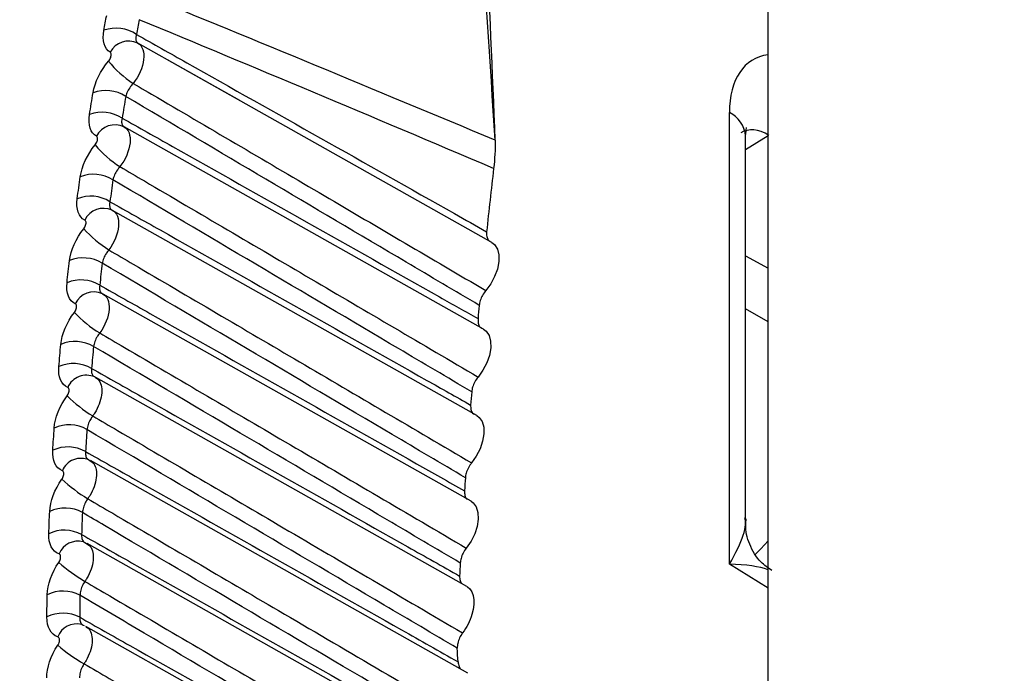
# Model space of a CAD drawing. Header units: millimetres. Extents: x 82 to 1337, y -230 to 1154.
# Tile 38 of 217: x 1021.48 to 1029.98, y -15.16 to -9.52. Entities that reach past the tile are written whole.
import ezdxf

# ---------------------------------------------------------------- set-up
doc = ezdxf.new("R2010")
doc.units = ezdxf.units.MM

msp = doc.modelspace()

# ---------------------------------------------------------------- linework, layer by layer
at = {"color": 7, "linetype": 'Continuous', "lineweight": 25}
for p, q in [((1027.9376, -18.7617), (1027.9376, -8.7808)), ((1023.38, -10.219), (1022.499, -9.7228)), ((1025.5531, -11.4427), (1022.7505, -9.8644)), ((1027.6041, -14.2206), (1027.6041, -10.3226)), ((1025.4831, -12.1925), (1022.3808, -10.4455)), ((1027.7445, -13.8634), (1027.7445, -10.5231)), ((1025.4239, -12.9374), (1022.2811, -11.1676)), ((1027.7445, -11.5587), (1027.9376, -11.6663)), ((1025.3754, -13.6772), (1022.1993, -11.8886)), ((1027.9376, -12.1286), (1027.7445, -12.0171)), ((1022.1272, -12.6043), (1022.1341, -12.6101)), ((1025.3376, -14.4116), (1022.1353, -12.6083)), ((1022.0739, -13.3175), (1022.0788, -13.3214)), ((1022.0788, -13.3214), (1022.0878, -13.3286)), ((1025.3463, -15.1606), (1022.0892, -13.3264)), ((1022.0419, -14.0321), (1022.0482, -14.0368)), ((1022.0482, -14.0368), (1022.0595, -14.0452)), ((1025.5477, -16.0061), (1022.061, -14.0427)), ((1022.0277, -14.7449), (1022.0355, -14.7503)), ((1026.0425, -17.0049), (1022.0508, -14.7571))]:
    msp.add_line(p, q, dxfattribs=at)
at = {"color": 8, "linetype": 'Continuous', "lineweight": 25}
for p, q in [((1027.9376, -10.5241), (1027.7445, -10.6433)), ((1027.9376, -14.4266), (1027.6041, -14.2206))]:
    msp.add_line(p, q, dxfattribs=at)
at = {"color": 7, "linetype": 'Continuous', "lineweight": 25, "flags": 128}
for points in [[(1025.5531, -11.4427), (1025.578, -11.4624), (1025.6016, -11.5006), (1025.6138, -11.5504), (1025.6138, -11.609), (1025.6015, -11.6729), (1025.5778, -11.7384), (1025.544, -11.8015), (1025.5021, -11.8587)], [(1025.4831, -12.1925), (1025.5059, -12.21), (1025.5303, -12.2472), (1025.5433, -12.2963), (1025.5442, -12.3544), (1025.5328, -12.418), (1025.5099, -12.4835), (1025.4767, -12.5469), (1025.4353, -12.6047)], [(1025.4239, -12.9374), (1025.4445, -12.9528), (1025.4697, -12.989), (1025.4835, -13.0374), (1025.4853, -13.0949), (1025.4748, -13.1582), (1025.4526, -13.2237), (1025.4202, -13.2874), (1025.3793, -13.3457)], [(1025.3754, -13.6772), (1025.3937, -13.6905), (1025.4197, -13.7258), (1025.4344, -13.7733), (1025.4371, -13.8303), (1025.4274, -13.8934), (1025.4061, -13.9588), (1025.3743, -14.0228), (1025.3339, -14.0816)], [(1025.3376, -14.4116), (1025.3433, -14.415), (1025.3649, -14.4341), (1025.3817, -14.4596), (1025.3932, -14.491), (1025.399, -14.5272), (1025.3991, -14.5674), (1025.3935, -14.6104), (1025.3822, -14.6549)]]:
    msp.add_lwpolyline(points, dxfattribs=at)
at = {"color": 8, "linetype": 'Continuous', "lineweight": 25, "flags": 128}
msp.add_lwpolyline([(1027.8295, -14.1347), (1027.8751, -14.0883), (1027.9376, -14.019)], dxfattribs=at)
at = {"color": 7, "linetype": 'Continuous', "lineweight": 25}
for centre, radius, start, end in [((1022.3112, -9.914), 0.3188, 56.43865, 109.2128), ((1022.4216, -9.8908), 0.1849, 65.27671, 151.30168), ((1022.9409, -9.3232), 0.8894, 218.62523, 237.15189), ((1022.2216, -10.4493), 0.3176, 57.05945, 110.03312), ((1022.1925, -10.6373), 0.3171, 57.27734, 110.32135), ((1022.3035, -10.6111), 0.1829, 65.50587, 152.46237), ((1022.8596, -9.9825), 0.9572, 220.33986, 237.46391), ((1022.1162, -11.1707), 0.3159, 57.89494, 111.13948), ((1082.1378, -17.3502), 56.9456, 173.40048, 173.95243), ((1022.0914, -11.3595), 0.3155, 58.11339, 111.42936), ((1022.2031, -11.3306), 0.1809, 65.71638, 153.64687), ((1022.7997, -10.6327), 1.0339, 222.03417, 237.805), ((1022.0284, -11.8912), 0.3143, 58.72742, 112.24581), ((1022.0082, -12.0807), 0.3139, 58.94602, 112.53714), ((1022.1205, -12.0488), 0.1788, 65.9079, 154.85546), ((1022.7619, -11.2719), 1.1215, 223.70796, 238.17457), ((1080.5183, -17.1852), 55.3177, 174.60722, 174.72659), ((1021.9583, -12.6106), 0.3127, 59.55615, 113.35243), ((1021.9428, -12.8006), 0.3123, 59.77447, 113.64502), ((1022.0556, -12.7657), 0.1766, 66.0801, 156.08841), ((1079.2549, -17.0759), 54.0496, 175.39076, 175.51199), ((1022.7472, -11.8979), 1.2222, 225.36112, 238.57197), ((1021.9061, -13.3287), 0.3112, 60.38037, 114.45963), ((1021.8952, -13.5189), 0.3107, 60.59801, 114.75327), ((1022.0085, -13.4811), 0.1745, 66.23266, 157.34597), ((1022.7569, -12.5078), 1.3388, 226.99355, 238.99649), ((1077.9913, -16.9842), 52.7827, 176.18662, 176.30978), ((1021.8717, -14.0453), 0.3096, 61.19937, 115.56771), ((1021.8655, -14.2354), 0.3092, 61.41593, 115.86219), ((1022.7924, -13.0976), 1.4754, 228.60524, 239.44741), ((1076.7297, -16.9104), 51.519, 176.99529, 177.12045), ((1021.8551, -14.7602), 0.308, 62.01246, 116.67693), ((1021.8537, -14.9499), 0.3076, 62.22755, 116.97204), ((1022.8559, -13.6624), 1.6372, 230.19623, 239.92392)]:
    msp.add_arc(centre, radius, start, end, dxfattribs=at)
at = {"color": 8, "linetype": 'Continuous', "lineweight": 25}
for centre, radius, start, end in [((1027.498, -10.5462), 0.2475, 5.3619, 64.61199), ((1021.9821, -14.1977), 0.1761, 74.89521, 158.07401), ((1021.9712, -14.9097), 0.1746, 76.4895, 159.26874)]:
    msp.add_arc(centre, radius, start, end, dxfattribs=at)
at = {"color": 7, "linetype": 'Continuous', "lineweight": 25}
for centre, major_axis, ratio, start_param, end_param in [((3147.2281, -1199.3597), (2143.2197, -1195.1632), 0.015113, 3.007759, 3.018165), ((3145.8388, -1200.1902), (2141.8111, -1195.9561), 0.014532, 3.007528, 3.017988), ((1027.2445, -14.4211), (0.4781, 0.6179), 0.236676, 5.218441, 6.169157)]:
    msp.add_ellipse(centre, major_axis=major_axis, ratio=ratio, start_param=start_param, end_param=end_param, dxfattribs=at)
at = {"color": 8, "linetype": 'Continuous', "lineweight": 25}
for centre, major_axis, ratio, start_param, end_param in [((1028.2989, -10.7384), (-0.4869, 0.8742), 0.56687, 6.053436, 7.077362), ((1027.9392, -10.9389), (-0.2235, 0.4488), 0.57504, 5.550952, 6.329819), ((1027.2445, -14.4211), (0.7768, 0.0823), 0.236403, 0.44398, 1.064539)]:
    msp.add_ellipse(centre, major_axis=major_axis, ratio=ratio, start_param=start_param, end_param=end_param, dxfattribs=at)
at = {"color": 7, "linetype": 'Continuous', "lineweight": 25}
for points, knots in [([(1011.7247, -53.4069), (1011.7247, -53.4069), (1011.8251, -53.3685), (1012.5023, -53.0903), (1015.7906, -51.7803), (1020.3619, -49.84), (1035.3092, -43.1116), (1050.3208, -35.3823), (1066.8972, -25.9023), (1071.7071, -23.1002), (1085.4844, -14.9307), (1100.7157, -5.3435), (1119.6271, 7.2071), (1127.9643, 12.8787), (1133.8166, 16.9437), (1134.8566, 17.6561), (1135.0153, 17.7672)], [0.0831025, 0.0831025, 0.0831025, 0.0831025, 0.0831028, 0.085856, 0.101481, 0.1717935, 0.2030435, 0.4686685, 0.4999594, 0.5311685, 0.5624185, 0.7655435, 0.8124185, 0.898356, 0.913981, 0.916816, 0.916816, 0.916816, 0.916816]), ([(1019.3986, -48.9875), (1027.1817, -45.299), (1042.7451, -37.9236), (1066.1322, -25.4619), (1089.4944, -11.9607), (1110.5428, 1.0756), (1123.7436, 10.0484), (1129.21, 13.7641)], [0, 0, 0, 0, 0.212493, 0.424904, 0.637459, 0.84987, 1, 1, 1, 1]), ([(1047.5533, -13.9935), (1047.5762, -13.4724), (1047.6398, -12.0258), (1047.3634, -9.7525), (1046.7023, -7.2412), (1045.5877, -5.0461), (1044.0852, -3.2967), (1042.1132, -1.9808), (1039.7976, -1.3304), (1037.2395, -1.3626), (1034.7314, -1.956), (1032.1337, -3.1217), (1030.1046, -4.4035), (1028.9644, -5.3416), (1028.6736, -5.581)], [0, 0, 0, 0, 0.045238, 0.125584, 0.215744, 0.308523, 0.398729, 0.491562, 0.603619, 0.693495, 0.785978, 0.875849, 0.96833, 1, 1, 1, 1]), ([(1025.584, -10.5622), (1025.5337, -9.3771), (1025.4226, -6.7584), (1025.389, -4.1413), (1025.3707, -2.7085)], [0, 0, 0, 0, 0.452549, 1, 1, 1, 1]), ([(1022.4874, -9.6484), (1022.4845, -9.6577), (1022.4826, -9.6666), (1022.4817, -9.6748), (1022.4805, -9.6862), (1022.4814, -9.6964), (1022.4843, -9.7045), (1022.4872, -9.7126), (1022.4922, -9.7189), (1022.499, -9.7228)], [0, 0, 0, 0, 0.0000367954, 0.0000367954, 0.0000367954, 0.0000886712, 0.0000886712, 0.0000886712, 0.0001402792, 0.0001402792, 0.0001402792, 0.0001402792]), ([(1022.4874, -9.6484), (1022.632, -9.7298), (1022.7766, -9.8112), (1022.9211, -9.8926), (1023.6912, -10.3262), (1024.4612, -10.7601), (1025.2312, -11.1941), (1025.3238, -11.2463), (1025.4165, -11.2985), (1025.5091, -11.3507)], [0.000203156, 0.000203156, 0.000203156, 0.000203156, 0.000815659, 0.000815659, 0.000815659, 0.004078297, 0.004078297, 0.004078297, 0.004470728, 0.004470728, 0.004470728, 0.004470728]), ([(1022.499, -9.7228), (1022.5378, -9.7451), (1022.5562, -9.7994), (1022.5408, -9.9324), (1022.507, -10.0099), (1022.4585, -10.0704)], [0, 0, 0, 0, 0.5, 0.5, 1, 1, 1, 1]), ([(1022.2461, -9.8784), (1022.2477, -9.8765), (1022.2492, -9.8746), (1022.2506, -9.8726), (1022.2545, -9.8673), (1022.258, -9.8615), (1022.2608, -9.8557), (1022.2636, -9.85), (1022.2658, -9.844), (1022.2673, -9.8384), (1022.2687, -9.8328), (1022.2693, -9.8273), (1022.2692, -9.8225), (1022.2691, -9.8177), (1022.2681, -9.8134), (1022.2665, -9.8099), (1022.2648, -9.8064), (1022.2624, -9.8037), (1022.2594, -9.802)], [0, 0, 0, 0, 0.0000073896, 0.0000073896, 0.0000073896, 0.0000273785, 0.0000273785, 0.0000273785, 0.0000474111, 0.0000474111, 0.0000474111, 0.0000674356, 0.0000674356, 0.0000674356, 0.0000874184, 0.0000874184, 0.0000874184, 0.0001073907, 0.0001073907, 0.0001073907, 0.0001073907]), ([(1022.4585, -10.0704), (1022.4505, -10.0791), (1022.4429, -10.0886), (1022.4358, -10.0982), (1022.4259, -10.112), (1022.4171, -10.1266), (1022.4101, -10.1408), (1022.4031, -10.1551), (1022.3976, -10.1695), (1022.3943, -10.1827)], [0, 0, 0, 0, 0.0000359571, 0.0000359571, 0.0000359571, 0.0000872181, 0.0000872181, 0.0000872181, 0.0001385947, 0.0001385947, 0.0001385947, 0.0001385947]), ([(1022.4585, -10.0704), (1022.5284, -10.1114), (1022.5982, -10.1524), (1022.6681, -10.1935), (1023.1479, -10.4754), (1023.6278, -10.7573), (1024.1076, -11.0392), (1024.5724, -11.3124), (1025.0373, -11.5855), (1025.5021, -11.8587)], [0.000212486, 0.000212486, 0.000212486, 0.000212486, 0.000508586, 0.000508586, 0.000508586, 0.00254293, 0.00254293, 0.00254293, 0.004514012, 0.004514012, 0.004514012, 0.004514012]), ([(1025.4454, -11.9862), (1025.2351, -11.862), (1025.0247, -11.7377), (1024.8144, -11.6134), (1024.0077, -11.1367), (1023.201, -10.6598), (1022.3943, -10.1827)], [0, 0, 0, 0, 0.000893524, 0.000893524, 0.000893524, 0.004320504, 0.004320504, 0.004320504, 0.004320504]), ([(1022.3794, -10.4447), (1022.4188, -10.4658), (1022.4383, -10.5191), (1022.4251, -10.651), (1022.3925, -10.7284), (1022.3448, -10.7894)], [0, 0, 0, 0, 0.5, 0.5, 1, 1, 1, 1]), ([(1022.3639, -10.3704), (1022.3614, -10.3798), (1022.3598, -10.3887), (1022.3593, -10.3968), (1022.3586, -10.4083), (1022.36, -10.4185), (1022.3634, -10.4266), (1022.3668, -10.4347), (1022.3723, -10.4409), (1022.3794, -10.4447)], [0, 0, 0, 0, 0.000036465, 0.000036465, 0.000036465, 0.0000880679, 0.0000880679, 0.0000880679, 0.0001394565, 0.0001394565, 0.0001394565, 0.0001394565]), ([(1022.3639, -10.3704), (1022.5083, -10.4518), (1022.6528, -10.5331), (1022.7972, -10.6145), (1023.5659, -11.0476), (1024.3347, -11.4808), (1025.1034, -11.9142), (1025.2138, -11.9765), (1025.3243, -12.0387), (1025.4347, -12.101)], [0.000202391, 0.000202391, 0.000202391, 0.000202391, 0.000814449, 0.000814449, 0.000814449, 0.004072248, 0.004072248, 0.004072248, 0.004540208, 0.004540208, 0.004540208, 0.004540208]), ([(1027.7445, -10.5231), (1027.7468, -10.4962), (1027.7509, -10.4499), (1027.7514, -10.4518), (1027.7516, -10.4525)], [0, 0, 0, 0, 0.58227, 1, 1, 1, 1]), ([(1022.13, -10.6021), (1022.1315, -10.6002), (1022.133, -10.5983), (1022.1344, -10.5963), (1022.1382, -10.591), (1022.1415, -10.5853), (1022.1442, -10.5795), (1022.1469, -10.5738), (1022.1489, -10.5679), (1022.1502, -10.5623), (1022.1515, -10.5567), (1022.152, -10.5513), (1022.1517, -10.5466), (1022.1515, -10.5419), (1022.1504, -10.5376), (1022.1487, -10.5342), (1022.1469, -10.5309), (1022.1444, -10.5282), (1022.1413, -10.5266)], [0, 0, 0, 0, 0.0000072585, 0.0000072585, 0.0000072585, 0.0000270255, 0.0000270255, 0.0000270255, 0.0000468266, 0.0000468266, 0.0000468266, 0.0000666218, 0.0000666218, 0.0000666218, 0.0000863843, 0.0000863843, 0.0000863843, 0.0001061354, 0.0001061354, 0.0001061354, 0.0001061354]), ([(1022.3448, -10.7894), (1022.337, -10.7983), (1022.3296, -10.8079), (1022.3229, -10.8177), (1022.3133, -10.8316), (1022.3049, -10.8463), (1022.2983, -10.8608), (1022.2918, -10.8752), (1022.2869, -10.8897), (1022.2841, -10.903)], [0, 0, 0, 0, 0.0000358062, 0.0000358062, 0.0000358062, 0.0000869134, 0.0000869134, 0.0000869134, 0.000138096, 0.000138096, 0.000138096, 0.000138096]), ([(1022.3448, -10.7894), (1022.4149, -10.8306), (1022.4851, -10.8718), (1022.5552, -10.913), (1023.0341, -11.1942), (1023.513, -11.4755), (1023.9918, -11.7567), (1024.473, -12.0394), (1024.9542, -12.322), (1025.4353, -12.6047)], [0.000210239, 0.000210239, 0.000210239, 0.000210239, 0.00050749, 0.00050749, 0.00050749, 0.00253745, 0.00253745, 0.00253745, 0.004577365, 0.004577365, 0.004577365, 0.004577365]), ([(1025.3801, -12.7325), (1025.1697, -12.6083), (1024.9593, -12.484), (1024.749, -12.3597), (1023.9273, -11.8744), (1023.1057, -11.3888), (1022.2841, -10.903)], [0, 0, 0, 0, 0.000893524, 0.000893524, 0.000893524, 0.004383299, 0.004383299, 0.004383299, 0.004383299]), ([(1022.2581, -11.0916), (1022.256, -11.101), (1022.2548, -11.1099), (1022.2547, -11.1181), (1022.2545, -11.1296), (1022.2564, -11.1398), (1022.2603, -11.1479), (1022.2642, -11.1559), (1022.2701, -11.162), (1022.2775, -11.1657)], [0, 0, 0, 0, 0.0000361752, 0.0000361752, 0.0000361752, 0.000087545, 0.000087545, 0.000087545, 0.0001387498, 0.0001387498, 0.0001387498, 0.0001387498]), ([(1022.2581, -11.0916), (1022.4024, -11.173), (1022.5467, -11.2543), (1022.691, -11.3356), (1023.4587, -11.7682), (1024.2263, -12.2009), (1024.9939, -12.6338), (1025.1196, -12.7047), (1025.2453, -12.7756), (1025.371, -12.8465)], [0.000201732, 0.000201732, 0.000201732, 0.000201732, 0.000813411, 0.000813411, 0.000813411, 0.004067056, 0.004067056, 0.004067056, 0.004599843, 0.004599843, 0.004599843, 0.004599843]), ([(1022.2775, -11.1657), (1022.3176, -11.1857), (1022.3381, -11.2379), (1022.3272, -11.3687), (1022.2957, -11.4461), (1022.2488, -11.5076)], [0, 0, 0, 0, 0.5, 0.5, 1, 1, 1, 1]), ([(1022.0317, -11.325), (1022.0332, -11.3231), (1022.0346, -11.3212), (1022.0359, -11.3193), (1022.0396, -11.314), (1022.0428, -11.3082), (1022.0453, -11.3025), (1022.0479, -11.2967), (1022.0498, -11.2909), (1022.0509, -11.2853), (1022.0521, -11.2798), (1022.0525, -11.2745), (1022.0521, -11.2698), (1022.0517, -11.2652), (1022.0505, -11.261), (1022.0487, -11.2577), (1022.0468, -11.2544), (1022.0442, -11.2518), (1022.0411, -11.2503)], [0, 0, 0, 0, 0.0000071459, 0.0000071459, 0.0000071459, 0.0000267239, 0.0000267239, 0.0000267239, 0.0000463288, 0.0000463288, 0.0000463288, 0.00006593, 0.00006593, 0.00006593, 0.0000855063, 0.0000855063, 0.0000855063, 0.0001050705, 0.0001050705, 0.0001050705, 0.0001050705]), ([(1025.5091, -11.3507), (1025.5075, -11.3652), (1025.508, -11.379), (1025.5105, -11.391), (1025.5129, -11.403), (1025.5174, -11.4135), (1025.5236, -11.4217), (1025.5291, -11.4291), (1025.5362, -11.4347), (1025.5442, -11.4382)], [0, 0, 0, 0, 0.0000503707, 0.0000503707, 0.0000503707, 0.0001007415, 0.0001007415, 0.0001007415, 0.0001461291, 0.0001461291, 0.0001461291, 0.0001461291]), ([(1022.2488, -11.5076), (1022.2412, -11.5167), (1022.234, -11.5263), (1022.2275, -11.5363), (1022.2184, -11.5504), (1022.2104, -11.5653), (1022.2043, -11.5799), (1022.1982, -11.5945), (1022.1938, -11.6091), (1022.1915, -11.6225)], [0, 0, 0, 0, 0.0000356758, 0.0000356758, 0.0000356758, 0.0000866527, 0.0000866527, 0.0000866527, 0.0001376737, 0.0001376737, 0.0001376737, 0.0001376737]), ([(1022.2488, -11.5076), (1022.3192, -11.549), (1022.3897, -11.5903), (1022.4601, -11.6317), (1022.9382, -11.9124), (1023.4163, -12.1931), (1023.8944, -12.4738), (1024.3894, -12.7644), (1024.8843, -13.055), (1025.3793, -13.3457)], [0.000208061, 0.000208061, 0.000208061, 0.000208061, 0.000506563, 0.000506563, 0.000506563, 0.002532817, 0.002532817, 0.002532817, 0.00463091, 0.00463091, 0.00463091, 0.00463091]), ([(1025.3255, -13.4738), (1025.1151, -13.3496), (1024.9046, -13.2253), (1024.6942, -13.1011), (1023.86, -12.6084), (1023.0258, -12.1156), (1022.1915, -11.6225)], [0, 0, 0, 0, 0.000893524, 0.000893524, 0.000893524, 0.004436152, 0.004436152, 0.004436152, 0.004436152]), ([(1022.1701, -11.8118), (1022.1684, -11.8212), (1022.1676, -11.8301), (1022.1678, -11.8383), (1022.1682, -11.8498), (1022.1706, -11.86), (1022.175, -11.8681), (1022.1793, -11.876), (1022.1856, -11.8821), (1022.1934, -11.8856)], [0, 0, 0, 0, 0.0000359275, 0.0000359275, 0.0000359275, 0.0000871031, 0.0000871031, 0.0000871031, 0.0001381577, 0.0001381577, 0.0001381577, 0.0001381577]), ([(1022.1701, -11.8118), (1022.3143, -11.8931), (1022.4586, -11.9744), (1022.6028, -12.0557), (1023.3694, -12.4878), (1024.1361, -12.9202), (1024.9028, -13.3527), (1025.0412, -13.4308), (1025.1796, -13.5089), (1025.3181, -13.587)], [0.00020118, 0.00020118, 0.00020118, 0.00020118, 0.000812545, 0.000812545, 0.000812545, 0.004062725, 0.004062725, 0.004062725, 0.004649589, 0.004649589, 0.004649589, 0.004649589]), ([(1022.1934, -11.8856), (1022.2341, -11.9045), (1022.2557, -11.9557), (1022.247, -12.0854), (1022.2167, -12.1627), (1022.1705, -12.2248)], [0, 0, 0, 0, 0.5, 0.5, 1, 1, 1, 1]), ([(1025.5021, -11.8587), (1025.4916, -11.8711), (1025.4818, -11.8852), (1025.4737, -11.8999), (1025.4655, -11.9145), (1025.4587, -11.9302), (1025.4539, -11.9455), (1025.4495, -11.9593), (1025.4466, -11.9732), (1025.4454, -11.9862)], [0, 0, 0, 0, 0.0000503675, 0.0000503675, 0.0000503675, 0.0001007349, 0.0001007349, 0.0001007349, 0.0001461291, 0.0001461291, 0.0001461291, 0.0001461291]), ([(1021.9512, -12.0469), (1021.9526, -12.045), (1021.954, -12.0431), (1021.9553, -12.0412), (1021.9588, -12.0358), (1021.9619, -12.0301), (1021.9643, -12.0244), (1021.9667, -12.0186), (1021.9685, -12.0128), (1021.9695, -12.0073), (1021.9705, -12.0019), (1021.9708, -11.9966), (1021.9703, -11.992), (1021.9697, -11.9874), (1021.9685, -11.9833), (1021.9665, -11.98), (1021.9645, -11.9768), (1021.9618, -11.9744), (1021.9586, -11.9729)], [0, 0, 0, 0, 0.0000070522, 0.0000070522, 0.0000070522, 0.0000264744, 0.0000264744, 0.0000264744, 0.0000459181, 0.0000459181, 0.0000459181, 0.0000653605, 0.0000653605, 0.0000653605, 0.0000847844, 0.0000847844, 0.0000847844, 0.0001041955, 0.0001041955, 0.0001041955, 0.0001041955]), ([(1025.4347, -12.101), (1025.4346, -12.1148), (1025.4343, -12.1425), (1025.4467, -12.1709), (1025.4607, -12.1795), (1025.4664, -12.183)], [0, 0, 0, 0, 0.372559, 0.745118, 1, 1, 1, 1]), ([(1022.1705, -12.2248), (1022.1631, -12.234), (1022.1562, -12.2438), (1022.15, -12.2539), (1022.1412, -12.2682), (1022.1337, -12.2833), (1022.128, -12.298), (1022.1224, -12.3128), (1022.1186, -12.3275), (1022.1168, -12.341)], [0, 0, 0, 0, 0.0000355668, 0.0000355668, 0.0000355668, 0.000086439, 0.000086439, 0.000086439, 0.0001373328, 0.0001373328, 0.0001373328, 0.0001373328]), ([(1022.1705, -12.2248), (1022.2413, -12.2664), (1022.312, -12.3079), (1022.3828, -12.3494), (1022.8603, -12.6296), (1023.3378, -12.9098), (1023.8152, -13.1901), (1024.3215, -13.4872), (1024.8277, -13.7844), (1025.3339, -14.0816)], [0.000205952, 0.000205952, 0.000205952, 0.000205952, 0.000505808, 0.000505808, 0.000505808, 0.002529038, 0.002529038, 0.002529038, 0.004674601, 0.004674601, 0.004674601, 0.004674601]), ([(1025.2816, -14.2099), (1025.0712, -14.0857), (1024.8607, -13.9614), (1024.6502, -13.8372), (1023.8057, -13.3387), (1022.9613, -12.84), (1022.1168, -12.341)], [0, 0, 0, 0, 0.000893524, 0.000893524, 0.000893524, 0.004479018, 0.004479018, 0.004479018, 0.004479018]), ([(1022.1, -12.5307), (1022.0986, -12.5401), (1022.0982, -12.5491), (1022.0988, -12.5573), (1022.0997, -12.5688), (1022.1026, -12.579), (1022.1074, -12.587), (1022.1122, -12.5949), (1022.119, -12.6009), (1022.1272, -12.6043)], [0, 0, 0, 0, 0.0000357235, 0.0000357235, 0.0000357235, 0.0000867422, 0.0000867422, 0.0000867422, 0.0001376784, 0.0001376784, 0.0001376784, 0.0001376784]), ([(1022.1, -12.5307), (1022.2441, -12.612), (1022.3883, -12.6932), (1022.5324, -12.7745), (1023.2983, -13.2064), (1024.0641, -13.6384), (1024.83, -14.0706), (1024.9786, -14.1545), (1025.1272, -14.2384), (1025.2758, -14.3223)], [0.000200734, 0.000200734, 0.000200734, 0.000200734, 0.000811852, 0.000811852, 0.000811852, 0.004059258, 0.004059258, 0.004059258, 0.004689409, 0.004689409, 0.004689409, 0.004689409]), ([(1025.4353, -12.6047), (1025.4249, -12.6172), (1025.4153, -12.6314), (1025.4073, -12.6462), (1025.3993, -12.6609), (1025.3927, -12.6766), (1025.388, -12.6919), (1025.3838, -12.7057), (1025.3811, -12.7196), (1025.3801, -12.7325)], [0, 0, 0, 0, 0.0000503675, 0.0000503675, 0.0000503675, 0.0001007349, 0.0001007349, 0.0001007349, 0.0001461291, 0.0001461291, 0.0001461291, 0.0001461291]), ([(1021.8885, -12.7676), (1021.8899, -12.7657), (1021.8912, -12.7638), (1021.8925, -12.7619), (1021.8959, -12.7565), (1021.8989, -12.7507), (1021.9012, -12.745), (1021.9034, -12.7393), (1021.9051, -12.7335), (1021.906, -12.728), (1021.9068, -12.7226), (1021.9069, -12.7174), (1021.9063, -12.7128), (1021.9057, -12.7083), (1021.9043, -12.7042), (1021.9022, -12.7011), (1021.9001, -12.6979), (1021.8974, -12.6955), (1021.8941, -12.6941)], [0, 0, 0, 0, 0.0000069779, 0.0000069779, 0.0000069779, 0.0000262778, 0.0000262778, 0.0000262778, 0.0000455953, 0.0000455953, 0.0000455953, 0.0000649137, 0.0000649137, 0.0000649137, 0.0000842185, 0.0000842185, 0.0000842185, 0.00010351, 0.00010351, 0.00010351, 0.00010351]), ([(1025.371, -12.8465), (1025.3711, -12.8602), (1025.3713, -12.8877), (1025.3839, -12.915), (1025.3976, -12.923), (1025.4029, -12.9261)], [0, 0, 0, 0, 0.379933, 0.759866, 1, 1, 1, 1]), ([(1022.11, -12.9408), (1022.1028, -12.9501), (1022.0961, -12.9601), (1022.0902, -12.9703), (1022.0818, -12.9848), (1022.0747, -13.0001), (1022.0696, -13.0149), (1022.0645, -13.0298), (1022.0611, -13.0447), (1022.0599, -13.0582)], [0, 0, 0, 0, 0.0000354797, 0.0000354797, 0.0000354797, 0.0000862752, 0.0000862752, 0.0000862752, 0.0001370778, 0.0001370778, 0.0001370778, 0.0001370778]), ([(1022.11, -12.9408), (1022.1811, -12.9825), (1022.2522, -13.0243), (1022.3233, -13.066), (1022.8004, -13.3458), (1023.2774, -13.6256), (1023.7543, -13.9055), (1024.2701, -14.2081), (1024.7858, -14.5107), (1025.3014, -14.8133)], [0.000203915, 0.000203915, 0.000203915, 0.000203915, 0.000505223, 0.000505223, 0.000505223, 0.002526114, 0.002526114, 0.002526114, 0.004711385, 0.004711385, 0.004711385, 0.004711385]), ([(1025.2562, -14.9451), (1025.0456, -14.8208), (1024.8351, -14.6966), (1024.6246, -14.5724), (1023.7697, -14.0679), (1022.9148, -13.5632), (1022.0599, -13.0582)], [0, 0, 0, 0, 0.000893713, 0.000893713, 0.000893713, 0.004522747, 0.004522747, 0.004522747, 0.004522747]), ([(1022.0478, -13.2482), (1022.1918, -13.3294), (1022.3359, -13.4107), (1022.4799, -13.4919), (1023.2452, -13.9236), (1024.0104, -14.3554), (1024.7756, -14.7874), (1024.9378, -14.879), (1025.1, -14.9706), (1025.2622, -15.0622)], [0.000200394, 0.000200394, 0.000200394, 0.000200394, 0.000811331, 0.000811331, 0.000811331, 0.004056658, 0.004056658, 0.004056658, 0.004744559, 0.004744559, 0.004744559, 0.004744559]), ([(1021.8437, -13.4868), (1021.8451, -13.485), (1021.8463, -13.4831), (1021.8476, -13.4811), (1021.8509, -13.4757), (1021.8537, -13.4699), (1021.8559, -13.4642), (1021.8581, -13.4585), (1021.8596, -13.4527), (1021.8603, -13.4473), (1021.861, -13.4418), (1021.861, -13.4367), (1021.8603, -13.4322), (1021.8595, -13.4277), (1021.858, -13.4237), (1021.8558, -13.4206), (1021.8537, -13.4175), (1021.8508, -13.4152), (1021.8474, -13.4139)], [0, 0, 0, 0, 0.0000069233, 0.0000069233, 0.0000069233, 0.0000261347, 0.0000261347, 0.0000261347, 0.000045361, 0.000045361, 0.000045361, 0.0000645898, 0.0000645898, 0.0000645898, 0.0000838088, 0.0000838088, 0.0000838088, 0.0001030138, 0.0001030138, 0.0001030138, 0.0001030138]), ([(1025.3793, -13.3457), (1025.3689, -13.3584), (1025.3594, -13.3727), (1025.3516, -13.3875), (1025.3438, -13.4024), (1025.3373, -13.4181), (1025.3329, -13.4333), (1025.3289, -13.4472), (1025.3263, -13.4609), (1025.3255, -13.4738)], [0, 0, 0, 0, 0.0000503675, 0.0000503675, 0.0000503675, 0.0001007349, 0.0001007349, 0.0001007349, 0.0001461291, 0.0001461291, 0.0001461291, 0.0001461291]), ([(1025.3181, -13.587), (1025.3185, -13.6004), (1025.3193, -13.6273), (1025.3283, -13.6499), (1025.3369, -13.6555), (1025.3373, -13.6557)], [0, 0, 0, 0, 0.488429, 0.976859, 1, 1, 1, 1]), ([(1022.0673, -13.6553), (1022.0603, -13.6648), (1022.0539, -13.6749), (1022.0483, -13.6852), (1022.0402, -13.6999), (1022.0336, -13.7154), (1022.029, -13.7304), (1022.0243, -13.7454), (1022.0215, -13.7604), (1022.0208, -13.7741)], [0, 0, 0, 0, 0.0000354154, 0.0000354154, 0.0000354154, 0.0000861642, 0.0000861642, 0.0000861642, 0.0001369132, 0.0001369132, 0.0001369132, 0.0001369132]), ([(1022.0673, -13.6553), (1022.1388, -13.6973), (1022.2103, -13.7392), (1022.2818, -13.7811), (1022.7585, -14.0606), (1023.2352, -14.3402), (1023.7118, -14.6197), (1024.2741, -14.9495), (1024.8363, -15.2793), (1025.3985, -15.6091)], [0.000201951, 0.000201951, 0.000201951, 0.000201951, 0.00050481, 0.00050481, 0.00050481, 0.002524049, 0.002524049, 0.002524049, 0.004906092, 0.004906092, 0.004906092, 0.004906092]), ([(1025.3822, -15.7576), (1025.1708, -15.6329), (1024.9593, -15.5082), (1024.7479, -15.3834), (1023.9022, -14.8845), (1023.0564, -14.3855), (1022.2107, -13.8862), (1022.1474, -13.8488), (1022.0841, -13.8114), (1022.0208, -13.7741)], [0, 0, 0, 0, 0.00089737, 0.00089737, 0.00089737, 0.004486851, 0.004486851, 0.004486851, 0.004755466, 0.004755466, 0.004755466, 0.004755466]), ([(1027.971, -14.2742), (1027.9372, -14.2514), (1027.8531, -14.1945), (1027.7738, -14.0529), (1027.7376, -13.919), (1027.7478, -13.8452), (1027.7502, -13.8281)], [0, 0, 0, 0, 0.230483, 0.57518, 0.901853, 1, 1, 1, 1]), ([(1022.0134, -13.9639), (1022.1574, -14.0452), (1022.3014, -14.1264), (1022.4454, -14.2077), (1023.2102, -14.6392), (1023.975, -15.071), (1024.7397, -15.5029), (1024.9662, -15.6308), (1025.1928, -15.7587), (1025.4193, -15.8867)], [0.000200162, 0.000200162, 0.000200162, 0.000200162, 0.000810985, 0.000810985, 0.000810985, 0.004054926, 0.004054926, 0.004054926, 0.005015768, 0.005015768, 0.005015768, 0.005015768]), ([(1025.3339, -14.0816), (1025.3237, -14.0944), (1025.3143, -14.1089), (1025.3066, -14.1237), (1025.299, -14.1386), (1025.2927, -14.1543), (1025.2885, -14.1696), (1025.2846, -14.1834), (1025.2823, -14.1971), (1025.2816, -14.2099)], [0, 0, 0, 0, 0.0000503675, 0.0000503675, 0.0000503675, 0.0001007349, 0.0001007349, 0.0001007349, 0.0001461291, 0.0001461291, 0.0001461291, 0.0001461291]), ([(1021.8168, -14.2044), (1021.8181, -14.2026), (1021.8194, -14.2006), (1021.8205, -14.1987), (1021.8238, -14.1933), (1021.8265, -14.1874), (1021.8286, -14.1817), (1021.8306, -14.176), (1021.832, -14.1702), (1021.8326, -14.1648), (1021.8332, -14.1594), (1021.8331, -14.1542), (1021.8322, -14.1498), (1021.8313, -14.1453), (1021.8297, -14.1414), (1021.8274, -14.1384), (1021.8251, -14.1354), (1021.8221, -14.1331), (1021.8187, -14.1319)], [0, 0, 0, 0, 0.0000068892, 0.0000068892, 0.0000068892, 0.0000260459, 0.0000260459, 0.0000260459, 0.000045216, 0.000045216, 0.000045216, 0.0000643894, 0.0000643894, 0.0000643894, 0.0000835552, 0.0000835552, 0.0000835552, 0.0001027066, 0.0001027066, 0.0001027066, 0.0001027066]), ([(1025.2758, -14.3223), (1025.2761, -14.3361), (1025.2767, -14.3626), (1025.2883, -14.3791), (1025.2939, -14.387)], [0, 0, 0, 0, 0.519943, 1, 1, 1, 1]), ([(1022.0424, -14.3682), (1022.0357, -14.3778), (1022.0295, -14.3881), (1022.0242, -14.3985), (1022.0166, -14.4134), (1022.0104, -14.4291), (1022.0063, -14.4442), (1022.0021, -14.4594), (1021.9998, -14.4745), (1021.9996, -14.4882)], [0, 0, 0, 0, 0.0000353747, 0.0000353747, 0.0000353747, 0.0000861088, 0.0000861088, 0.0000861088, 0.0001368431, 0.0001368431, 0.0001368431, 0.0001368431]), ([(1022.0424, -14.3682), (1022.1143, -14.4103), (1022.1862, -14.4525), (1022.2581, -14.4946), (1022.7347, -14.774), (1023.2112, -15.0533), (1023.6877, -15.3327), (1024.3694, -15.7323), (1025.051, -16.132), (1025.7325, -16.5316)], [0.000200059, 0.000200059, 0.000200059, 0.000200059, 0.000504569, 0.000504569, 0.000504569, 0.002522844, 0.002522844, 0.002522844, 0.005410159, 0.005410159, 0.005410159, 0.005410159]), ([(1025.7597, -16.706), (1025.546, -16.58), (1025.3322, -16.454), (1025.1185, -16.328), (1024.2635, -15.8239), (1023.4086, -15.3197), (1022.5537, -14.8152), (1022.369, -14.7062), (1022.1843, -14.5972), (1021.9996, -14.4882)], [0, 0, 0, 0, 0.000906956, 0.000906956, 0.000906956, 0.00453478, 0.00453478, 0.00453478, 0.00531844, 0.00531844, 0.00531844, 0.00531844]), ([(1021.997, -14.6778), (1022.141, -14.759), (1022.2849, -14.8403), (1022.4289, -14.9216), (1023.1933, -15.3531), (1023.9578, -15.7848), (1024.7223, -16.2167), (1025.0939, -16.4267), (1025.4656, -16.6367), (1025.8372, -16.8467)], [0.000200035, 0.000200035, 0.000200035, 0.000200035, 0.000810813, 0.000810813, 0.000810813, 0.004054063, 0.004054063, 0.004054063, 0.005630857, 0.005630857, 0.005630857, 0.005630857]), ([(1021.8079, -14.9202), (1021.8091, -14.9183), (1021.8103, -14.9163), (1021.8115, -14.9144), (1021.8146, -14.9089), (1021.8173, -14.9031), (1021.8192, -14.8973), (1021.8211, -14.8916), (1021.8223, -14.8857), (1021.8228, -14.8804), (1021.8233, -14.875), (1021.823, -14.8698), (1021.822, -14.8654), (1021.821, -14.861), (1021.8193, -14.8571), (1021.8169, -14.8542), (1021.8145, -14.8512), (1021.8114, -14.8491), (1021.8079, -14.8479)], [0, 0, 0, 0, 0.0000068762, 0.0000068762, 0.0000068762, 0.0000260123, 0.0000260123, 0.0000260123, 0.000045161, 0.000045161, 0.000045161, 0.0000643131, 0.0000643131, 0.0000643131, 0.0000834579, 0.0000834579, 0.0000834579, 0.0001025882, 0.0001025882, 0.0001025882, 0.0001025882]), ([(1025.3014, -14.8133), (1025.2916, -14.8264), (1025.2828, -14.8412), (1025.2757, -14.8564), (1025.2687, -14.8716), (1025.2633, -14.8877), (1025.2601, -14.9034), (1025.2571, -14.9176), (1025.2558, -14.9318), (1025.2562, -14.9451)], [0, 0, 0, 0, 0.000050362, 0.000050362, 0.000050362, 0.0001007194, 0.0001007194, 0.0001007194, 0.0001464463, 0.0001464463, 0.0001464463, 0.0001464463]), ([(1022.0354, -15.0792), (1022.0289, -15.089), (1022.023, -15.0994), (1022.018, -15.1099), (1022.0108, -15.125), (1022.0051, -15.1409), (1022.0014, -15.1562), (1021.9978, -15.1715), (1021.996, -15.1867), (1021.9963, -15.2005)], [0, 0, 0, 0, 0.0000353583, 0.0000353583, 0.0000353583, 0.0000861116, 0.0000861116, 0.0000861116, 0.0001368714, 0.0001368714, 0.0001368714, 0.0001368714]), ([(1022.0354, -15.0792), (1022.1078, -15.1216), (1022.1801, -15.1639), (1022.2524, -15.2063), (1022.729, -15.4856), (1023.2055, -15.7648), (1023.6821, -16.0441), (1024.6415, -16.6063), (1025.6007, -17.1686), (1026.5599, -17.7309)], [0.000198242, 0.000198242, 0.000198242, 0.000198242, 0.0005045, 0.0005045, 0.0005045, 0.0025225, 0.0025225, 0.0025225, 0.006585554, 0.006585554, 0.006585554, 0.006585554]), ([(1025.2622, -15.0622), (1025.2644, -15.0769), (1025.2682, -15.1037), (1025.2826, -15.1207), (1025.2891, -15.1283)], [0, 0, 0, 0, 0.550504, 1, 1, 1, 1])]:
    msp.add_open_spline(points, degree=3, knots=knots, dxfattribs=at)
for points in [[(1025.584, -10.5622), (1025.401, -7.8414), (1025.218, -5.1207), (1025.218, -2.5019)], [(1022.2063, -9.613), (1022.2141, -9.5703), (1022.222, -9.5276), (1022.23, -9.4849)], [(1022.511, -9.5212), (1022.5031, -9.5636), (1022.4952, -9.606), (1022.4874, -9.6484)], [(1022.2594, -9.802), (1022.2098, -9.7733), (1022.19, -9.7023), (1022.2063, -9.613)], [(1022.1128, -10.1509), (1022.1275, -10.0619), (1022.1775, -9.9597), (1022.2461, -9.8784)], [(1022.0823, -10.3399), (1022.0923, -10.2769), (1022.1025, -10.2139), (1022.1128, -10.1509)], [(1022.3943, -10.1827), (1022.384, -10.2453), (1022.3738, -10.3079), (1022.3639, -10.3704)], [(1022.1413, -10.5266), (1022.0903, -10.4991), (1022.0682, -10.4289), (1022.0823, -10.3399)], [(1022.0022, -10.876), (1022.0147, -10.7871), (1022.0626, -10.6844), (1022.13, -10.6021)], [(1025.584, -10.5622), (1025.584, -10.6409), (1025.5792, -10.722), (1025.5695, -10.8055)], [(1021.9762, -11.0658), (1021.9846, -11.0026), (1021.9933, -10.9393), (1022.0022, -10.876)], [(1022.2841, -10.903), (1022.2752, -10.9659), (1022.2666, -11.0288), (1022.2581, -11.0916)], [(1022.0411, -11.2503), (1021.9885, -11.224), (1021.9643, -11.1547), (1021.9762, -11.0658)], [(1021.9094, -11.6003), (1021.9197, -11.5116), (1021.9655, -11.4084), (1022.0317, -11.325)], [(1021.8879, -11.7908), (1021.8948, -11.7273), (1021.902, -11.6638), (1021.9094, -11.6003)], [(1022.1915, -11.6225), (1022.1842, -11.6856), (1022.1771, -11.7487), (1022.1701, -11.8118)], [(1021.9586, -11.9729), (1021.9047, -11.9478), (1021.8782, -11.8795), (1021.8879, -11.7908)], [(1021.8344, -12.3235), (1021.8425, -12.235), (1021.8863, -12.1314), (1021.9512, -12.0469)], [(1021.8175, -12.5145), (1021.8229, -12.4508), (1021.8286, -12.3872), (1021.8344, -12.3235)], [(1022.1168, -12.341), (1022.111, -12.4043), (1022.1054, -12.4675), (1022.1, -12.5307)], [(1021.8941, -12.6941), (1021.8387, -12.6704), (1021.81, -12.6029), (1021.8175, -12.5145)], [(1021.7773, -13.0455), (1021.7831, -12.9573), (1021.8249, -12.8531), (1021.8885, -12.7676)], [(1021.7651, -13.2367), (1021.769, -13.173), (1021.773, -13.1093), (1021.7773, -13.0455)], [(1022.0599, -13.0582), (1022.0556, -13.1216), (1022.0516, -13.1849), (1022.0478, -13.2482)], [(1021.8474, -13.4139), (1021.7906, -13.3914), (1021.7598, -13.3249), (1021.7651, -13.2367)], [(1021.7381, -13.7661), (1021.7417, -13.6781), (1021.7814, -13.5734), (1021.8437, -13.4868)], [(1021.7307, -13.9572), (1021.7329, -13.8935), (1021.7354, -13.8298), (1021.7381, -13.7661)], [(1022.0208, -13.7741), (1022.0181, -13.8374), (1022.0157, -13.9006), (1022.0134, -13.9639)], [(1021.8187, -14.1319), (1021.7605, -14.1107), (1021.7275, -14.0452), (1021.7307, -13.9572)], [(1021.7168, -14.485), (1021.7183, -14.3972), (1021.7558, -14.2921), (1021.8168, -14.2044)], [(1021.7142, -14.6758), (1021.7148, -14.6122), (1021.7157, -14.5486), (1021.7168, -14.485)], [(1021.9996, -14.4882), (1021.9985, -14.5514), (1021.9977, -14.6146), (1021.997, -14.6778)], [(1021.8079, -14.8479), (1021.7484, -14.8281), (1021.7132, -14.7635), (1021.7142, -14.6758)], [(1025.3822, -14.6549), (1025.3649, -14.7104), (1025.3369, -14.7661), (1025.3014, -14.8133)], [(1021.7135, -15.202), (1021.7128, -15.1145), (1021.7482, -15.0089), (1021.8079, -14.9202)], [(1025.2622, -15.0622), (1025.2595, -15.0228), (1025.2575, -14.9838), (1025.2562, -14.9451)]]:
    msp.add_open_spline(points, degree=3, dxfattribs=at)
at = {"color": 8, "linetype": 'Continuous', "lineweight": 25}
for points, knots in [([(1022.1341, -12.6101), (1022.1454, -12.6176), (1022.1705, -12.6344), (1022.1887, -12.6881), (1022.1892, -12.7586), (1022.1685, -12.8379), (1022.1382, -12.9001), (1022.1159, -12.9322), (1022.11, -12.9408)], [0, 0, 0, 0, 0.1578714, 0.350638, 0.5434842, 0.7364004, 0.929323, 1, 1, 1, 1]), ([(1022.0478, -13.2482), (1022.0474, -13.2573), (1022.0464, -13.2793), (1022.0546, -13.3051), (1022.0681, -13.3137), (1022.0739, -13.3175)], [0, 0, 0, 0, 0.284801, 0.689452, 1, 1, 1, 1]), ([(1022.0878, -13.3286), (1022.0986, -13.3354), (1022.1235, -13.351), (1022.1423, -13.403), (1022.144, -13.4729), (1022.1245, -13.552), (1022.095, -13.6143), (1022.0731, -13.6467), (1022.0673, -13.6553)], [0, 0, 0, 0, 0.149663, 0.344411, 0.539201, 0.734027, 0.928861, 1, 1, 1, 1]), ([(1022.0134, -13.9639), (1022.0134, -13.973), (1022.0133, -13.9951), (1022.0225, -14.0205), (1022.0362, -14.0287), (1022.0419, -14.0321)], [0, 0, 0, 0, 0.2904868, 0.7038109, 1, 1, 1, 1]), ([(1022.0595, -14.0452), (1022.0698, -14.0513), (1022.0943, -14.0659), (1022.1137, -14.1163), (1022.1166, -14.1855), (1022.0983, -14.2644), (1022.0696, -14.3269), (1022.0482, -14.3595), (1022.0424, -14.3682)], [0, 0, 0, 0, 0.1411729, 0.3379355, 0.5347131, 0.731504, 0.9282988, 1, 1, 1, 1]), ([(1021.997, -14.6778), (1021.9973, -14.6869), (1021.9982, -14.7091), (1022.0083, -14.7339), (1022.0222, -14.7417), (1022.0277, -14.7449)], [0, 0, 0, 0, 0.296654, 0.7190754, 1, 1, 1, 1]), ([(1022.0492, -14.7599), (1022.0588, -14.7653), (1022.0831, -14.7788), (1022.1029, -14.8277), (1022.1072, -14.8962), (1022.0901, -14.9749), (1022.0622, -15.0376), (1022.0411, -15.0704), (1022.0354, -15.0792)], [0, 0, 0, 0, 0.132395, 0.331202, 0.530009, 0.728818, 0.927626, 1, 1, 1, 1])]:
    msp.add_open_spline(points, degree=3, knots=knots, dxfattribs=at)

doc.saveas('drawing.dxf')
